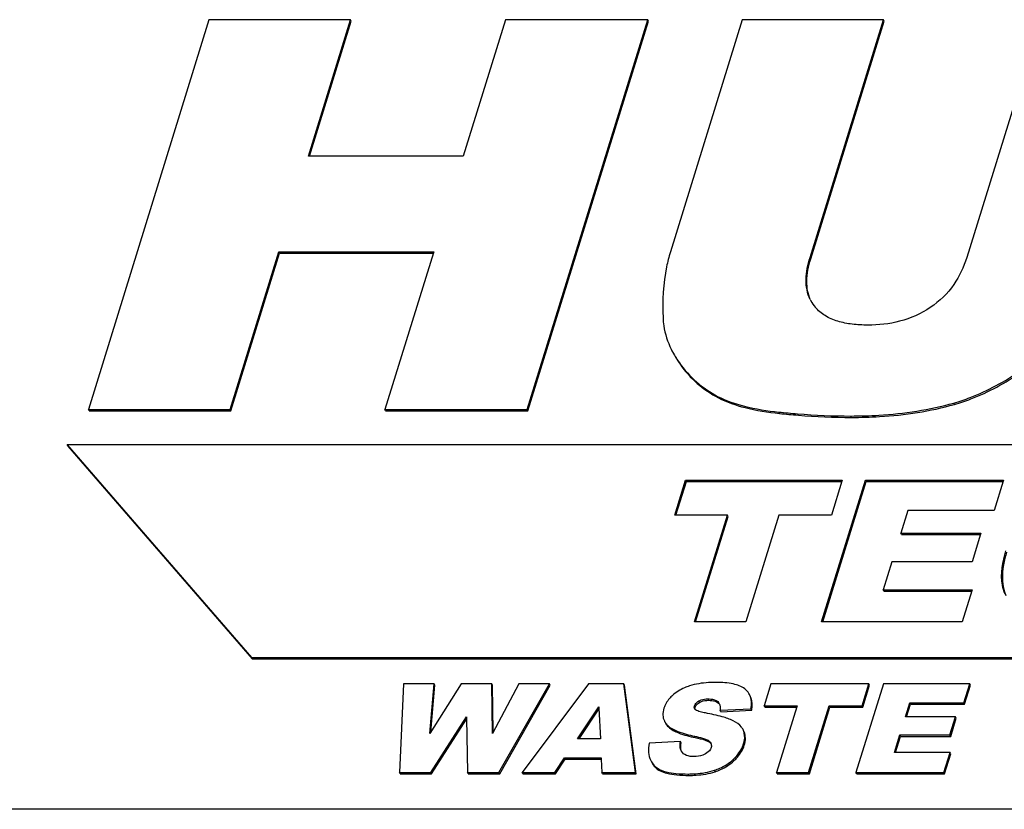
# Model space of a CAD drawing. Header units: millimetres. Extents: x 0 to 4200, y 0 to 2970.
# Tile 6 of 14: x 3060 to 3104, y 879 to 914. Entities that reach past the tile are written whole.
import ezdxf

# ---------------------------------------------------------------- set-up
doc = ezdxf.new("R2010")
doc.units = ezdxf.units.MM
doc.header["$LTSCALE"] = 231
doc.layers.get('0').update_dxf_attribs({"linetype": 'CONTINUOUS'})

msp = doc.modelspace()

# ---------------------------------------------------------------- linework, layer by layer
at = {"color": 7, "linetype": 'Continuous'}
for p, q in [((3068.589, 913.674), (3063.264, 896.44)), ((3074.851, 913.674), (3068.589, 913.674)), ((3072.987, 907.643), (3074.851, 913.674)), ((3073.037, 907.643), (3074.881, 913.611)), ((3074.881, 913.611), (3074.851, 913.674)), ((3081.693, 913.674), (3079.829, 907.643)), ((3087.982, 913.674), (3081.693, 913.674)), ((3082.656, 896.44), (3087.982, 913.674)), ((3082.687, 896.378), (3088.012, 913.611)), ((3088.012, 913.611), (3087.982, 913.674)), ((3092.156, 913.674), (3088.981, 903.4)), ((3098.404, 913.674), (3092.156, 913.674)), ((3095.153, 903.153), (3098.404, 913.674)), ((3095.183, 903.091), (3098.434, 913.611)), ((3098.434, 913.611), (3098.404, 913.674)), ((3105.329, 913.674), (3102.078, 903.153)), ((3079.829, 907.643), (3072.987, 907.643)), ((3069.525, 896.44), (3071.68, 903.411)), ((3069.556, 896.378), (3071.71, 903.349)), ((3071.68, 903.411), (3078.522, 903.411)), ((3071.71, 903.349), (3071.68, 903.411)), ((3071.71, 903.349), (3078.502, 903.349)), ((3078.507, 903.363), (3076.367, 896.44)), ((3078.522, 903.411), (3078.507, 903.363)), ((3063.294, 896.378), (3063.264, 896.44)), ((3063.264, 896.44), (3069.525, 896.44)), ((3063.294, 896.378), (3069.556, 896.378)), ((3069.556, 896.378), (3069.525, 896.44)), ((3076.398, 896.378), (3076.367, 896.44)), ((3076.367, 896.44), (3082.656, 896.44)), ((3076.398, 896.378), (3082.687, 896.378)), ((3082.687, 896.378), (3082.656, 896.44)), ((3172.848, 894.874), (3062.321, 894.874)), ((3062.352, 894.812), (3062.321, 894.874)), ((3062.321, 894.874), (3070.469, 885.474)), ((3062.352, 894.812), (3070.5, 885.412)), ((3089.178, 891.76), (3089.657, 893.307)), ((3089.657, 893.307), (3096.578, 893.307)), ((3089.687, 893.245), (3089.657, 893.307)), ((3095.667, 887.04), (3097.603, 893.307)), ((3096.578, 893.307), (3096.563, 893.259)), ((3097.603, 893.307), (3103.705, 893.307)), ((3097.634, 893.245), (3097.603, 893.307)), ((3103.705, 893.307), (3103.69, 893.259)), ((3089.228, 891.76), (3089.687, 893.245)), ((3089.687, 893.245), (3096.559, 893.245)), ((3095.716, 887.04), (3097.634, 893.245)), ((3096.563, 893.259), (3096.1, 891.76)), ((3097.634, 893.245), (3103.686, 893.245)), ((3103.69, 893.259), (3103.292, 891.969)), ((3091.501, 891.76), (3089.178, 891.76)), ((3090.042, 887.04), (3091.501, 891.76)), ((3090.092, 887.04), (3091.531, 891.698)), ((3091.531, 891.698), (3091.501, 891.76)), ((3093.778, 891.76), (3092.319, 887.04)), ((3096.1, 891.76), (3093.778, 891.76)), ((3099.472, 891.969), (3099.164, 890.973)), ((3103.292, 891.969), (3099.472, 891.969)), ((3099.194, 890.911), (3099.164, 890.973)), ((3099.164, 890.973), (3102.707, 890.973)), ((3099.194, 890.911), (3102.688, 890.911)), ((3102.692, 890.925), (3102.312, 889.695)), ((3102.707, 890.973), (3102.692, 890.925)), ((3098.769, 889.695), (3098.387, 888.46)), ((3102.312, 889.695), (3098.769, 889.695)), ((3098.418, 888.398), (3098.387, 888.46)), ((3098.387, 888.46), (3102.318, 888.46)), ((3098.418, 888.398), (3102.298, 888.398)), ((3102.303, 888.412), (3101.879, 887.04)), ((3102.318, 888.46), (3102.303, 888.412)), ((3092.319, 887.04), (3090.042, 887.04)), ((3101.879, 887.04), (3095.667, 887.04)), ((3070.469, 885.474), (3169.944, 885.474)), ((3070.5, 885.412), (3070.469, 885.474)), ((3070.5, 885.412), (3169.974, 885.412)), ((3077.193, 884.299), (3077.007, 880.382)), ((3078.544, 884.299), (3077.193, 884.299)), ((3079.741, 884.299), (3078.353, 882.105)), ((3078.353, 882.105), (3078.544, 884.299)), ((3078.395, 882.171), (3078.575, 884.237)), ((3078.575, 884.237), (3078.544, 884.299)), ((3081.089, 884.299), (3079.741, 884.299)), ((3081.119, 884.237), (3081.089, 884.299)), ((3081.125, 882.108), (3081.089, 884.299)), ((3081.153, 882.162), (3081.119, 884.237)), ((3082.289, 884.299), (3081.125, 882.108)), ((3081.408, 880.382), (3083.636, 884.299)), ((3081.439, 880.32), (3083.667, 884.237)), ((3083.636, 884.299), (3082.289, 884.299)), ((3085.37, 884.299), (3082.429, 880.382)), ((3083.667, 884.237), (3083.636, 884.299)), ((3086.922, 884.299), (3085.37, 884.299)), ((3086.953, 884.237), (3086.922, 884.299)), ((3087.443, 880.382), (3086.922, 884.299)), ((3087.473, 880.32), (3086.953, 884.237)), ((3093.428, 884.299), (3093.129, 883.332)), ((3097.754, 884.299), (3093.428, 884.299)), ((3098.395, 884.299), (3097.184, 880.382)), ((3097.455, 883.332), (3097.754, 884.299)), ((3097.485, 883.27), (3097.784, 884.237)), ((3097.784, 884.237), (3097.754, 884.299)), ((3102.208, 884.299), (3098.395, 884.299)), ((3101.95, 883.463), (3102.208, 884.299)), ((3101.98, 883.4), (3102.239, 884.237)), ((3102.239, 884.237), (3102.208, 884.299)), ((3084.876, 881.876), (3085.814, 883.284)), ((3085.814, 883.284), (3085.817, 883.22)), ((3093.16, 883.27), (3093.129, 883.332)), ((3093.129, 883.332), (3094.581, 883.332)), ((3094.566, 883.284), (3093.669, 880.382)), ((3094.581, 883.332), (3094.566, 883.284)), ((3095.092, 880.382), (3096.004, 883.332)), ((3096.004, 883.332), (3097.455, 883.332)), ((3096.034, 883.27), (3096.004, 883.332)), ((3097.485, 883.27), (3097.455, 883.332)), ((3099.37, 882.84), (3099.562, 883.463)), ((3099.42, 882.84), (3099.593, 883.4)), ((3099.562, 883.463), (3101.95, 883.463)), ((3099.593, 883.4), (3099.562, 883.463)), ((3099.593, 883.4), (3101.98, 883.4)), ((3101.98, 883.4), (3101.95, 883.463)), ((3078.402, 880.382), (3079.968, 882.848)), ((3079.968, 882.848), (3079.969, 882.785)), ((3084.948, 881.876), (3085.819, 883.184)), ((3085.817, 883.22), (3085.888, 881.876)), ((3091.182, 883.131), (3092.544, 883.198)), ((3091.213, 883.069), (3091.182, 883.131)), ((3091.213, 883.069), (3092.575, 883.136)), ((3092.575, 883.136), (3092.544, 883.198)), ((3093.16, 883.27), (3094.561, 883.27)), ((3095.123, 880.32), (3096.034, 883.27)), ((3096.034, 883.27), (3097.485, 883.27)), ((3078.432, 880.32), (3079.97, 882.741)), ((3079.969, 882.785), (3080.013, 880.382)), ((3101.585, 882.84), (3099.37, 882.84)), ((3101.338, 882.041), (3101.585, 882.84)), ((3101.368, 881.979), (3101.615, 882.778)), ((3101.615, 882.778), (3101.585, 882.84)), ((3092.212, 882.236), (3092.194, 882.277)), ((3092.242, 882.174), (3092.224, 882.215)), ((3098.885, 881.269), (3099.123, 882.041)), ((3098.934, 881.269), (3099.154, 881.979)), ((3099.123, 882.041), (3101.338, 882.041)), ((3099.154, 881.979), (3099.123, 882.041)), ((3099.154, 881.979), (3101.368, 881.979)), ((3101.368, 881.979), (3101.338, 882.041)), ((3085.888, 881.876), (3084.876, 881.876)), ((3089.424, 881.75), (3088.047, 881.678)), ((3089.454, 881.688), (3089.424, 881.75)), ((3089.469, 881.321), (3089.454, 881.348)), ((3101.341, 881.269), (3098.885, 881.269)), ((3101.067, 880.382), (3101.341, 881.269)), ((3101.098, 880.32), (3101.372, 881.207)), ((3101.372, 881.207), (3101.341, 881.269)), ((3083.88, 880.382), (3084.303, 881.029)), ((3083.911, 880.32), (3084.334, 880.967)), ((3084.303, 881.029), (3085.921, 881.029)), ((3084.334, 880.967), (3084.303, 881.029)), ((3084.334, 880.967), (3085.924, 880.967)), ((3085.921, 881.029), (3085.924, 880.965)), ((3085.924, 880.965), (3085.951, 880.382)), ((3077.038, 880.32), (3077.007, 880.382)), ((3077.007, 880.382), (3078.402, 880.382)), ((3077.038, 880.32), (3078.432, 880.32)), ((3078.432, 880.32), (3078.402, 880.382)), ((3080.044, 880.32), (3080.013, 880.382)), ((3080.013, 880.382), (3081.408, 880.382)), ((3080.044, 880.32), (3081.439, 880.32)), ((3081.439, 880.32), (3081.408, 880.382)), ((3082.46, 880.32), (3082.429, 880.382)), ((3082.429, 880.382), (3083.88, 880.382)), ((3082.46, 880.32), (3083.911, 880.32)), ((3083.911, 880.32), (3083.88, 880.382)), ((3085.981, 880.32), (3085.951, 880.382)), ((3085.951, 880.382), (3087.443, 880.382)), ((3085.981, 880.32), (3087.473, 880.32)), ((3087.473, 880.32), (3087.443, 880.382)), ((3093.7, 880.32), (3093.669, 880.382)), ((3093.669, 880.382), (3095.092, 880.382)), ((3093.7, 880.32), (3095.123, 880.32)), ((3095.123, 880.32), (3095.092, 880.382)), ((3097.215, 880.32), (3097.184, 880.382)), ((3097.184, 880.382), (3101.067, 880.382)), ((3097.215, 880.32), (3101.098, 880.32)), ((3101.098, 880.32), (3101.067, 880.382)), ((3597.131, 878.753), (2628.175, 878.753))]:
    msp.add_line(p, q, dxfattribs=at)
at = {"color": 9, "linetype": 'Continuous'}
for p, q in [((3095.183, 903.091), (3095.153, 903.153)), ((3089.409, 898.438), (3089.378, 898.5)), ((3091.101, 896.952), (3091.07, 897.014)), ((3101.54, 896.66), (3101.509, 896.722)), ((3093.805, 896.261), (3093.775, 896.323)), ((3096.985, 896.084), (3096.955, 896.147)), ((3090.077, 883.267), (3090.047, 883.329)), ((3090.269, 883.484), (3090.239, 883.546)), ((3090.672, 883.574), (3090.641, 883.636)), ((3091.106, 883.454), (3091.075, 883.516)), ((3088.894, 882.4), (3088.863, 882.462)), ((3090.083, 881.925), (3090.053, 881.987)), ((3092.242, 882.174), (3092.223, 882.214)), ((3090.741, 881.698), (3090.711, 881.76)), ((3092.249, 881.594), (3092.219, 881.657)), ((3088.288, 880.638), (3088.257, 880.7)), ((3091.79, 880.899), (3091.76, 880.962)), ((3089.796, 880.253), (3089.766, 880.315)), ((3090.955, 880.418), (3090.925, 880.48))]:
    msp.add_line(p, q, dxfattribs=at)
at = {"color": 7, "linetype": 'Continuous'}
for centre, radius, start, end in [((3096.642, 902.02), 1.646, 206.1367, 208.54), ((3096.675, 902.04), 1.686, 208.6147, 220.0982), ((3091.508, 881.953), 0.759, 20.077, 21.8989), ((3090.544, 881.563), 0.255, 24.3873, 26.1426), ((3090.563, 881.571), 0.235, 2.3617, 13.2421)]:
    msp.add_arc(centre, radius, start, end, dxfattribs=at)
for points, knots in [([(3088.981, 903.4), (3088.915, 903.184), (3088.675, 902.231), (3088.629, 901.238), (3088.659, 900.484)], [0, 0, 0, 0, 0.230467, 1, 1, 1, 1]), ([(3095.163, 901.294), (3095.03, 901.566), (3094.921, 902.216), (3095.056, 902.84), (3095.153, 903.153)], [0, 0, 0, 0, 0.480322, 1, 1, 1, 1]), ([(3095.165, 901.295), (3095.055, 901.545), (3094.956, 902.168), (3095.084, 902.771), (3095.183, 903.091)], [0, 0, 0, 0, 0.449845, 1, 1, 1, 1]), ([(3102.078, 903.153), (3101.948, 902.733), (3101.552, 901.879), (3100.872, 901.214), (3100.469, 900.943)], [0, 0, 0, 0, 0.474506, 1, 1, 1, 1]), ([(3097.699, 900.167), (3097.471, 900.167), (3097.024, 900.189), (3096.383, 900.313), (3095.815, 900.552), (3095.507, 900.81), (3095.386, 900.954)], [0, 0, 0, 0, 0.272549, 0.532043, 0.774367, 1, 1, 1, 1]), ([(3100.469, 900.943), (3100.058, 900.666), (3099.149, 900.268), (3098.174, 900.167), (3097.699, 900.167)], [0, 0, 0, 0, 0.510575, 1, 1, 1, 1]), ([(3088.659, 900.484), (3088.663, 900.366), (3088.707, 899.891), (3088.859, 899.427), (3089.018, 899.104)], [0, 0, 0, 0, 0.245812, 1, 1, 1, 1]), ([(3089.018, 899.104), (3089.043, 899.053), (3089.15, 898.844), (3089.276, 898.645), (3089.378, 898.5)], [0, 0, 0, 0, 0.242882, 1, 1, 1, 1]), ([(3089.048, 899.042), (3089.073, 898.991), (3089.181, 898.782), (3089.306, 898.583), (3089.409, 898.438)], [0, 0, 0, 0, 0.242882, 1, 1, 1, 1]), ([(3089.378, 898.5), (3089.597, 898.19), (3090.105, 897.618), (3090.737, 897.189), (3091.07, 897.014)], [0, 0, 0, 0, 0.502533, 1, 1, 1, 1]), ([(3089.409, 898.438), (3089.628, 898.127), (3090.135, 897.556), (3090.768, 897.127), (3091.101, 896.952)], [0, 0, 0, 0, 0.502533, 1, 1, 1, 1]), ([(3101.509, 896.722), (3101.754, 896.791), (3102.792, 897.139), (3103.759, 897.676), (3104.456, 898.145)], [0, 0, 0, 0, 0.232251, 1, 1, 1, 1]), ([(3101.54, 896.66), (3101.784, 896.729), (3102.822, 897.077), (3103.79, 897.614), (3104.486, 898.083)], [0, 0, 0, 0, 0.232251, 1, 1, 1, 1]), ([(3091.07, 897.014), (3091.441, 896.819), (3092.337, 896.518), (3093.262, 896.376), (3093.775, 896.323)], [0, 0, 0, 0, 0.448634, 1, 1, 1, 1]), ([(3091.101, 896.952), (3091.472, 896.757), (3092.367, 896.456), (3093.293, 896.314), (3093.805, 896.261)], [0, 0, 0, 0, 0.448634, 1, 1, 1, 1]), ([(3096.955, 896.147), (3097.369, 896.147), (3098.901, 896.19), (3100.433, 896.417), (3101.509, 896.722)], [0, 0, 0, 0, 0.27025, 1, 1, 1, 1]), ([(3096.985, 896.084), (3097.399, 896.084), (3098.931, 896.128), (3100.463, 896.355), (3101.54, 896.66)], [0, 0, 0, 0, 0.27025, 1, 1, 1, 1]), ([(3093.775, 896.323), (3094.051, 896.294), (3095.109, 896.195), (3096.171, 896.147), (3096.955, 896.147)], [0, 0, 0, 0, 0.262114, 1, 1, 1, 1]), ([(3093.805, 896.261), (3094.082, 896.232), (3095.139, 896.133), (3096.202, 896.084), (3096.985, 896.084)], [0, 0, 0, 0, 0.262114, 1, 1, 1, 1]), ([(3103.772, 888.271), (3103.716, 888.399), (3103.536, 889.028), (3103.662, 889.702), (3103.811, 890.187)], [0, 0, 0, 0, 0.215512, 1, 1, 1, 1]), ([(3103.842, 890.124), (3103.785, 889.942), (3103.624, 889.322), (3103.622, 888.626), (3103.802, 888.209)], [0, 0, 0, 0, 0.296501, 1, 1, 1, 1]), ([(3089.826, 884.211), (3089.752, 884.186), (3089.482, 884.085), (3089.23, 883.931), (3089.077, 883.789)], [0, 0, 0, 0, 0.27222, 1, 1, 1, 1]), ([(3091.008, 884.366), (3090.893, 884.366), (3090.496, 884.355), (3090.095, 884.299), (3089.826, 884.211)], [0, 0, 0, 0, 0.288231, 1, 1, 1, 1]), ([(3092.266, 884.085), (3092.12, 884.194), (3091.695, 884.341), (3091.261, 884.366), (3091.008, 884.366)], [0, 0, 0, 0, 0.417902, 1, 1, 1, 1]), ([(3089.077, 883.789), (3089.03, 883.746), (3088.869, 883.582), (3088.746, 883.378), (3088.697, 883.22)], [0, 0, 0, 0, 0.275817, 1, 1, 1, 1]), ([(3092.482, 883.827), (3092.445, 883.902), (3092.376, 883.995), (3092.289, 884.068), (3092.266, 884.085)], [0, 0, 0, 0, 0.743122, 1, 1, 1, 1]), ([(3092.544, 883.198), (3092.554, 883.258), (3092.578, 883.468), (3092.549, 883.691), (3092.482, 883.827)], [0, 0, 0, 0, 0.286164, 1, 1, 1, 1]), ([(3092.575, 883.136), (3092.585, 883.196), (3092.609, 883.406), (3092.58, 883.629), (3092.513, 883.765)], [0, 0, 0, 0, 0.286164, 1, 1, 1, 1]), ([(3090.047, 883.329), (3090.053, 883.351), (3090.093, 883.441), (3090.173, 883.508), (3090.239, 883.546)], [0, 0, 0, 0, 0.230244, 1, 1, 1, 1]), ([(3090.077, 883.267), (3090.084, 883.288), (3090.123, 883.379), (3090.204, 883.446), (3090.269, 883.484)], [0, 0, 0, 0, 0.228405, 1, 1, 1, 1]), ([(3090.239, 883.546), (3090.27, 883.564), (3090.397, 883.621), (3090.538, 883.636), (3090.641, 883.636)], [0, 0, 0, 0, 0.258529, 1, 1, 1, 1]), ([(3090.269, 883.484), (3090.295, 883.499), (3090.421, 883.558), (3090.563, 883.574), (3090.672, 883.574)], [0, 0, 0, 0, 0.21781, 1, 1, 1, 1]), ([(3090.641, 883.636), (3090.682, 883.636), (3090.832, 883.63), (3090.993, 883.59), (3091.075, 883.516)], [0, 0, 0, 0, 0.271951, 1, 1, 1, 1]), ([(3090.672, 883.574), (3090.718, 883.574), (3090.868, 883.568), (3091.028, 883.524), (3091.106, 883.454)], [0, 0, 0, 0, 0.308525, 1, 1, 1, 1]), ([(3088.697, 883.22), (3088.667, 883.123), (3088.631, 882.932), (3088.676, 882.741), (3088.715, 882.661)], [0, 0, 0, 0, 0.530746, 1, 1, 1, 1]), ([(3090.53, 883.014), (3090.452, 883.029), (3090.336, 883.053), (3090.191, 883.101), (3090.121, 883.133), (3090.095, 883.159)], [0, 0, 0, 0, 0.515658, 0.765332, 1, 1, 1, 1]), ([(3091.759, 882.669), (3091.606, 882.746), (3091.197, 882.876), (3090.781, 882.966), (3090.53, 883.014)], [0, 0, 0, 0, 0.400637, 1, 1, 1, 1]), ([(3088.715, 882.661), (3088.724, 882.643), (3088.764, 882.57), (3088.818, 882.506), (3088.863, 882.462)], [0, 0, 0, 0, 0.241092, 1, 1, 1, 1]), ([(3088.746, 882.598), (3088.755, 882.581), (3088.795, 882.508), (3088.848, 882.443), (3088.894, 882.4)], [0, 0, 0, 0, 0.241092, 1, 1, 1, 1]), ([(3088.863, 882.462), (3088.989, 882.341), (3089.386, 882.142), (3089.802, 882.038), (3090.053, 881.987)], [0, 0, 0, 0, 0.405632, 1, 1, 1, 1]), ([(3092.194, 882.277), (3092.175, 882.316), (3092.068, 882.484), (3091.896, 882.6), (3091.759, 882.669)], [0, 0, 0, 0, 0.221062, 1, 1, 1, 1]), ([(3088.894, 882.4), (3089.02, 882.279), (3089.416, 882.08), (3089.833, 881.976), (3090.083, 881.925)], [0, 0, 0, 0, 0.405632, 1, 1, 1, 1]), ([(3090.053, 881.987), (3090.171, 881.964), (3090.347, 881.925), (3090.567, 881.85), (3090.672, 881.799), (3090.711, 881.76)], [0, 0, 0, 0, 0.51582, 0.76539, 1, 1, 1, 1]), ([(3092.219, 881.657), (3092.234, 881.706), (3092.279, 881.887), (3092.267, 882.086), (3092.221, 882.213)], [0, 0, 0, 0, 0.273644, 1, 1, 1, 1]), ([(3092.249, 881.594), (3092.28, 881.693), (3092.315, 881.889), (3092.277, 882.087), (3092.242, 882.174)], [0, 0, 0, 0, 0.524348, 1, 1, 1, 1]), ([(3088.047, 881.678), (3088.019, 881.544), (3087.993, 881.282), (3088.061, 881.024), (3088.114, 880.915)], [0, 0, 0, 0, 0.528991, 1, 1, 1, 1]), ([(3089.454, 881.348), (3089.41, 881.437), (3089.402, 881.582), (3089.418, 881.715), (3089.424, 881.75)], [0, 0, 0, 0, 0.738881, 1, 1, 1, 1]), ([(3089.457, 881.362), (3089.451, 881.385), (3089.432, 881.492), (3089.441, 881.603), (3089.454, 881.688)], [0, 0, 0, 0, 0.215764, 1, 1, 1, 1]), ([(3090.083, 881.925), (3090.229, 881.896), (3090.425, 881.853), (3090.643, 881.768), (3090.717, 881.723), (3090.741, 881.698)], [0, 0, 0, 0, 0.636485, 0.85015, 1, 1, 1, 1]), ([(3091.76, 880.962), (3091.815, 881.013), (3092.01, 881.213), (3092.159, 881.462), (3092.219, 881.657)], [0, 0, 0, 0, 0.269563, 1, 1, 1, 1]), ([(3091.79, 880.899), (3091.846, 880.951), (3092.041, 881.15), (3092.189, 881.399), (3092.249, 881.594)], [0, 0, 0, 0, 0.269563, 1, 1, 1, 1]), ([(3090.025, 881.085), (3089.913, 881.085), (3089.699, 881.103), (3089.519, 881.239), (3089.469, 881.321)], [0, 0, 0, 0, 0.538276, 1, 1, 1, 1]), ([(3090.531, 881.205), (3090.492, 881.182), (3090.333, 881.107), (3090.155, 881.085), (3090.025, 881.085)], [0, 0, 0, 0, 0.258336, 1, 1, 1, 1]), ([(3090.785, 881.488), (3090.776, 881.46), (3090.722, 881.342), (3090.616, 881.256), (3090.531, 881.205)], [0, 0, 0, 0, 0.230256, 1, 1, 1, 1]), ([(3088.257, 880.7), (3088.392, 880.545), (3088.743, 880.405), (3089.261, 880.327), (3089.587, 880.315), (3089.766, 880.315)], [0, 0, 0, 0, 0.387531, 0.662041, 1, 1, 1, 1]), ([(3090.925, 880.48), (3091.005, 880.506), (3091.306, 880.621), (3091.585, 880.799), (3091.76, 880.962)], [0, 0, 0, 0, 0.260993, 1, 1, 1, 1]), ([(3090.955, 880.418), (3091.035, 880.444), (3091.337, 880.559), (3091.615, 880.737), (3091.79, 880.899)], [0, 0, 0, 0, 0.260993, 1, 1, 1, 1]), ([(3088.288, 880.638), (3088.422, 880.483), (3088.774, 880.343), (3089.291, 880.265), (3089.617, 880.253), (3089.796, 880.253)], [0, 0, 0, 0, 0.387531, 0.662041, 1, 1, 1, 1]), ([(3089.766, 880.315), (3089.873, 880.315), (3090.264, 880.327), (3090.656, 880.391), (3090.925, 880.48)], [0, 0, 0, 0, 0.275587, 1, 1, 1, 1]), ([(3089.796, 880.253), (3089.904, 880.253), (3090.295, 880.265), (3090.686, 880.329), (3090.955, 880.418)], [0, 0, 0, 0, 0.275587, 1, 1, 1, 1])]:
    msp.add_open_spline(points, degree=3, knots=knots, dxfattribs=at)
for points in [[(3090.054, 883.214), (3090.037, 883.249), (3090.035, 883.292), (3090.047, 883.329)], [(3091.075, 883.516), (3091.104, 883.49), (3091.127, 883.458), (3091.144, 883.424)], [(3091.106, 883.454), (3091.127, 883.435), (3091.145, 883.412), (3091.16, 883.388)], [(3091.144, 883.424), (3091.151, 883.41), (3091.157, 883.396), (3091.162, 883.381)], [(3091.162, 883.381), (3091.169, 883.36), (3091.174, 883.338), (3091.178, 883.315)], [(3091.178, 883.315), (3091.189, 883.255), (3091.188, 883.192), (3091.182, 883.131)], [(3090.069, 883.189), (3090.063, 883.197), (3090.058, 883.205), (3090.054, 883.214)], [(3090.073, 883.184), (3090.069, 883.202), (3090.068, 883.22), (3090.071, 883.238)], [(3090.095, 883.159), (3090.086, 883.168), (3090.077, 883.178), (3090.069, 883.189)], [(3090.071, 883.238), (3090.072, 883.248), (3090.074, 883.257), (3090.077, 883.267)], [(3090.711, 881.76), (3090.736, 881.735), (3090.758, 881.707), (3090.773, 881.676)], [(3090.741, 881.698), (3090.756, 881.684), (3090.769, 881.668), (3090.781, 881.652)], [(3090.776, 881.669), (3090.783, 881.654), (3090.788, 881.64), (3090.791, 881.625)], [(3090.798, 881.58), (3090.799, 881.549), (3090.794, 881.518), (3090.785, 881.488)], [(3089.471, 881.317), (3089.466, 881.331), (3089.461, 881.347), (3089.457, 881.362)], [(3088.114, 880.915), (3088.152, 880.838), (3088.201, 880.765), (3088.257, 880.7)], [(3088.145, 880.853), (3088.183, 880.775), (3088.232, 880.703), (3088.288, 880.638)]]:
    msp.add_open_spline(points, degree=3, dxfattribs=at)

doc.saveas('drawing.dxf')
